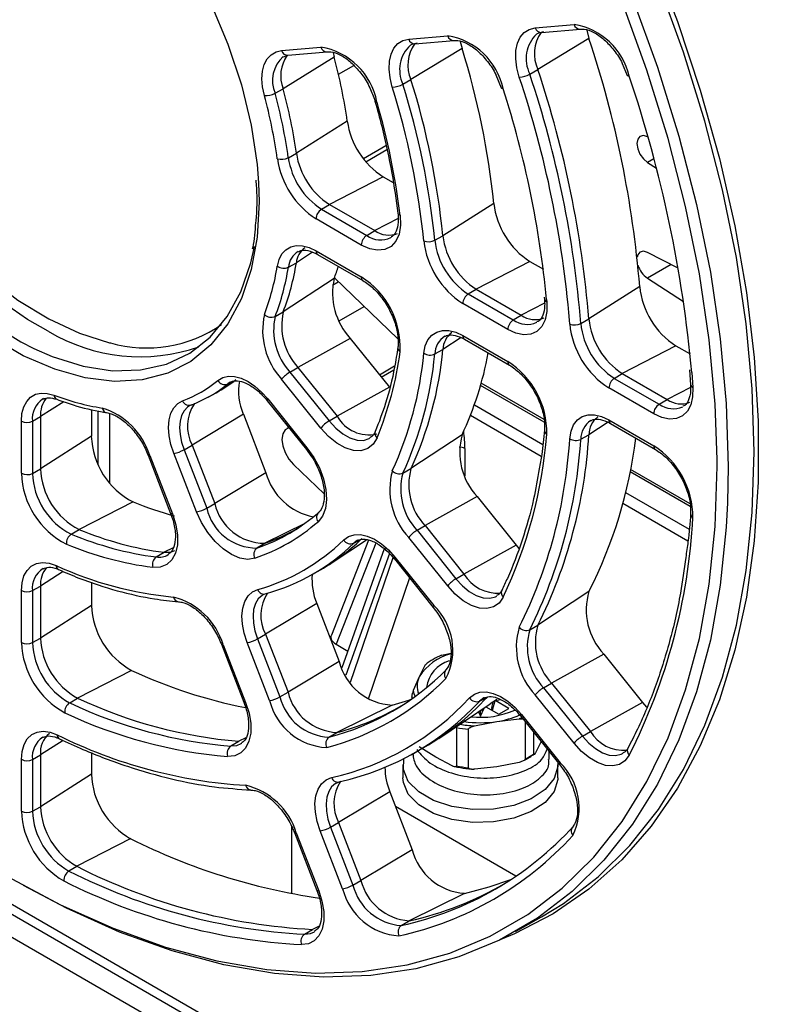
# Paper-space layout 'Sheet1' of a CAD drawing. Header units: millimetres. Extents: x -7 to 413, y -20 to 277.
# Tile 63 of 105: x 277 to 287, y 169 to 181. Entities that reach past the tile are written whole.
import ezdxf

# ---------------------------------------------------------------- set-up
doc = ezdxf.new("R2010")
doc.units = ezdxf.units.MM

psp = doc.layouts.new('Sheet1')

# ---------------------------------------------------------------- linework, layer by layer
at = {"color": 7, "linetype": 'Continuous', "lineweight": 25}
for p, q in [((283.397, 181.268), (283.889, 181.312)), ((281.797, 181.125), (282.29, 181.169)), ((283.477, 181.21), (283.968, 181.253)), ((284.049, 181.241), (284.077, 181.135)), ((281.876, 181.066), (282.369, 181.11)), ((282.449, 181.098), (282.472, 181.008)), ((284.077, 181.135), (283.431, 180.742)), ((280.189, 180.981), (280.685, 181.026)), ((280.213, 180.902), (280.268, 180.923)), ((280.268, 180.923), (280.765, 180.967)), ((280.84, 180.956), (280.854, 180.897)), ((282.472, 181.008), (281.825, 180.614)), ((280.854, 180.897), (280.209, 180.5)), ((284.498, 180.819), (284.562, 180.667)), ((282.899, 180.677), (282.967, 180.511)), ((283.329, 180.684), (283.431, 180.742)), ((281.724, 180.556), (281.825, 180.614)), ((280.107, 180.442), (280.209, 180.5)), ((281.019, 180.089), (280.376, 179.684)), ((284.823, 179.889), (284.817, 179.892)), ((280.274, 179.627), (280.376, 179.684)), ((281.508, 179.778), (281.224, 179.614)), ((284.817, 179.566), (284.93, 179.493)), ((281.473, 179.387), (280.794, 179.036)), ((281.473, 179.387), (281.601, 179.312)), ((280.694, 178.976), (280.794, 179.036)), ((280.694, 178.976), (281.266, 178.645)), ((280.794, 179.036), (281.367, 178.705)), ((282.873, 179.048), (282.229, 178.64)), ((281.197, 178.523), (280.624, 178.854)), ((281.266, 178.645), (281.367, 178.705)), ((281.571, 178.617), (281.578, 178.622)), ((282.127, 178.583), (282.229, 178.64)), ((280.624, 178.45), (281.197, 178.119)), ((285.205, 178.23), (284.817, 178.429)), ((280.645, 178.404), (281.218, 178.073)), ((283.329, 178.315), (282.651, 177.964)), ((283.329, 178.315), (283.5, 178.216)), ((280.274, 178.242), (280.376, 178.299)), ((280.854, 178.101), (280.209, 177.676)), ((280.856, 178.106), (281.659, 177.335)), ((284.817, 178.103), (285.273, 177.809)), ((282.55, 177.904), (282.651, 177.964)), ((282.651, 177.964), (283.22, 177.635)), ((284.719, 177.997), (284.076, 177.588)), ((282.55, 177.904), (283.12, 177.575)), ((283.512, 177.864), (283.515, 177.835)), ((283.515, 177.835), (283.515, 177.836)), ((280.918, 177.563), (281.232, 177.744)), ((283.05, 177.454), (282.481, 177.782)), ((280.107, 177.62), (280.209, 177.676)), ((283.12, 177.575), (283.22, 177.635)), ((283.974, 177.531), (284.076, 177.588)), ((281.056, 177.341), (280.395, 176.975)), ((281.056, 177.341), (281.552, 176.724)), ((282.481, 177.378), (283.05, 177.049)), ((282.502, 177.332), (283.071, 177.004)), ((282.127, 177.146), (282.229, 177.202)), ((285.177, 177.248), (284.499, 176.897)), ((285.177, 177.248), (285.356, 177.145)), ((280.294, 176.916), (280.395, 176.975)), ((280.395, 176.975), (280.891, 176.357)), ((281.619, 176.989), (281.428, 176.878)), ((285.347, 176.944), (285.363, 176.756)), ((280.685, 176.208), (280.189, 176.825)), ((280.294, 176.916), (280.79, 176.298)), ((284.398, 176.837), (284.499, 176.897)), ((284.398, 176.837), (284.966, 176.509)), ((284.499, 176.897), (285.066, 176.569)), ((279.482, 176.729), (279.585, 176.797)), ((279.537, 176.787), (279.507, 176.767)), ((281.552, 176.724), (280.891, 176.357)), ((283.51, 176.316), (282.714, 176.775)), ((284.897, 176.388), (284.329, 176.715)), ((277.176, 176.58), (277.165, 176.575)), ((279.259, 176.599), (279.36, 176.655)), ((280.014, 176.576), (280.51, 175.959)), ((284.966, 176.509), (285.066, 176.569)), ((277.782, 176.445), (277.782, 176.104)), ((279.052, 176.503), (279.027, 176.492)), ((280.006, 176.554), (280.503, 175.937)), ((266.033, 176.388), (286.102, 164.802)), ((277.037, 176.297), (277.139, 176.354)), ((277.139, 176.354), (277.139, 175.692)), ((279.705, 176.382), (279.057, 175.993)), ((279.705, 176.382), (279.991, 175.644)), ((280.79, 176.298), (280.891, 176.357)), ((284.329, 176.311), (284.897, 175.983)), ((276.897, 175.636), (276.897, 176.297)), ((277.037, 176.297), (277.037, 175.635)), ((280.279, 176.215), (280.256, 176.202)), ((284.35, 176.265), (284.917, 175.938)), ((277.782, 176.104), (277.139, 175.692)), ((282.472, 176.122), (281.825, 175.695)), ((283.974, 176.066), (284.076, 176.123)), ((278.955, 175.935), (279.057, 175.993)), ((279.057, 175.993), (279.343, 175.255)), ((280.503, 175.937), (280.56, 175.858)), ((266.763, 175.84), (328.196, 140.375)), ((278.499, 175.867), (278.785, 175.129)), ((278.521, 175.862), (278.808, 175.124)), ((279.111, 175.151), (278.824, 175.889)), ((278.955, 175.935), (279.242, 175.197)), ((277.037, 175.635), (277.139, 175.692)), ((280.339, 175.748), (280.726, 175.377)), ((281.724, 175.639), (281.825, 175.695)), ((266.565, 175.664), (327.998, 140.2)), ((279.991, 175.644), (279.343, 175.255)), ((285.356, 175.25), (284.603, 175.685)), ((282.664, 175.341), (282.003, 174.974)), ((282.664, 175.341), (283.157, 174.728)), ((278.31, 175.274), (277.626, 174.926)), ((279.242, 175.197), (279.343, 175.255)), ((281.902, 174.915), (282.003, 174.974)), ((282.003, 174.974), (282.496, 174.361)), ((277.526, 174.866), (277.626, 174.926)), ((282.29, 174.212), (281.797, 174.825)), ((281.902, 174.915), (282.395, 174.302)), ((279.876, 174.692), (279.975, 174.752)), ((281.29, 174.79), (280.818, 173.589)), ((280.829, 174.507), (281.264, 174.796)), ((281.101, 174.753), (281.203, 174.809)), ((281.15, 174.789), (281.101, 174.753)), ((283.157, 174.728), (282.496, 174.361)), ((283.157, 174.728), (283.192, 174.687)), ((278.603, 174.578), (278.703, 174.638)), ((281.487, 174.681), (280.952, 173.178)), ((281.622, 174.576), (282.115, 173.963)), ((281.615, 174.554), (282.107, 173.941)), ((280.542, 174.339), (280.644, 174.394)), ((282.395, 174.302), (282.496, 174.361)), ((277.037, 174.152), (277.139, 174.209)), ((277.139, 174.209), (277.139, 173.552)), ((277.782, 174.26), (277.782, 173.964)), ((276.897, 173.496), (276.897, 174.153)), ((277.037, 174.152), (277.037, 173.495)), ((279.998, 174.116), (279.955, 174.099)), ((284.077, 174.142), (283.431, 173.714)), ((277.782, 173.964), (277.139, 173.552)), ((280.633, 173.989), (279.985, 173.6)), ((280.633, 173.989), (280.918, 173.256)), ((282.107, 173.941), (282.165, 173.862)), ((283.329, 173.658), (283.431, 173.714)), ((279.884, 173.542), (279.985, 173.6)), ((279.985, 173.6), (280.27, 172.867)), ((277.037, 173.495), (277.139, 173.552)), ((279.427, 173.474), (279.712, 172.74)), ((279.45, 173.469), (279.734, 172.736)), ((280.037, 172.763), (279.753, 173.496)), ((279.884, 173.542), (280.168, 172.809)), ((280.878, 173.475), (281.027, 173.389)), ((282.333, 173.358), (282.213, 173.334)), ((284.264, 173.35), (283.603, 172.983)), ((284.264, 173.35), (284.756, 172.738)), ((280.918, 173.256), (280.27, 172.867)), ((282.007, 173.216), (281.931, 173.063)), ((278.29, 173.143), (277.608, 172.794)), ((281.931, 173.063), (281.855, 172.888)), ((283.502, 172.924), (283.603, 172.983)), ((283.603, 172.983), (284.095, 172.372)), ((280.168, 172.809), (280.27, 172.867)), ((283.889, 172.222), (283.397, 172.834)), ((283.502, 172.924), (283.994, 172.313)), ((277.508, 172.734), (277.608, 172.794)), ((281.587, 172.706), (280.887, 172.359)), ((281.835, 172.813), (281.835, 172.784)), ((282.176, 172.284), (282.829, 172.719)), ((282.694, 172.755), (282.796, 172.811)), ((282.848, 172.674), (282.866, 172.744)), ((282.887, 172.759), (282.851, 172.638)), ((283.064, 172.662), (282.892, 172.762)), ((282.896, 172.765), (282.957, 172.774)), ((284.756, 172.738), (284.095, 172.372)), ((284.756, 172.738), (284.807, 172.679)), ((282.679, 172.619), (282.704, 172.566)), ((282.704, 172.566), (282.75, 172.667)), ((282.704, 172.566), (282.704, 172.635)), ((282.774, 172.682), (282.937, 172.589)), ((282.937, 172.589), (283.064, 172.662)), ((283.222, 172.585), (283.714, 171.973)), ((282.627, 172.442), (282.911, 172.498)), ((282.911, 172.498), (283.195, 172.53)), ((283.215, 172.563), (283.707, 171.951)), ((283.269, 172.495), (283.269, 172.025)), ((280.788, 172.299), (280.887, 172.359)), ((282.401, 172.423), (282.401, 171.937)), ((282.552, 171.914), (282.552, 172.399)), ((283.38, 172.088), (283.38, 172.357)), ((283.994, 172.313), (284.095, 172.372)), ((277.377, 172.28), (277.379, 172.279)), ((279.546, 172.188), (279.646, 172.248)), ((279.678, 172.218), (279.687, 172.223)), ((283.476, 172.253), (283.4, 172.1)), ((277.782, 172.105), (277.782, 171.832)), ((281.826, 172.078), (281.928, 172.133)), ((282.138, 172.046), (281.93, 172.177)), ((283.574, 172.017), (283.574, 172.117)), ((276.897, 171.364), (276.897, 172.019)), ((277.037, 172.019), (277.139, 172.075)), ((277.037, 172.019), (277.037, 171.363)), ((277.139, 172.075), (277.139, 171.42)), ((282.346, 171.937), (282.138, 172.046)), ((283.195, 171.981), (282.911, 171.926)), ((277.782, 171.832), (277.139, 171.42)), ((281.724, 171.948), (281.724, 171.784)), ((282.911, 171.926), (282.627, 171.894)), ((283.684, 171.784), (283.684, 171.948)), ((283.707, 171.951), (283.764, 171.872)), ((280.932, 171.738), (280.875, 171.715)), ((279.799, 171.631), (279.801, 171.631)), ((281.557, 171.608), (280.909, 171.219)), ((281.557, 171.608), (281.841, 170.876)), ((277.037, 171.363), (277.139, 171.42)), ((283.154, 170.542), (281.629, 171.422)), ((280.808, 171.161), (280.909, 171.219)), ((280.909, 171.219), (281.193, 170.487)), ((280.351, 171.093), (280.635, 170.361)), ((280.374, 171.088), (280.658, 170.356)), ((280.961, 170.383), (280.677, 171.115)), ((280.808, 171.161), (281.091, 170.429)), ((278.28, 171.016), (277.598, 170.667)), ((281.841, 170.876), (281.193, 170.487)), ((277.498, 170.607), (277.598, 170.667)), ((281.091, 170.429), (281.193, 170.487)), ((282.501, 170.324), (281.802, 169.978)), ((281.703, 169.918), (281.802, 169.978)), ((283.149, 169.841), (283.478, 170.026)), ((280.479, 169.808), (280.578, 169.868))]:
    psp.add_line(p, q, dxfattribs=at)
at = {"color": 8, "linetype": 'Continuous', "lineweight": 25}
for p, q in [((280.908, 180.682), (281.101, 180.793)), ((281.253, 179.577), (281.518, 179.73)), ((284.898, 179.613), (284.817, 179.566)), ((279.896, 179.311), (279.903, 179.068)), ((281.664, 178.858), (281.367, 178.705)), ((280.578, 178.431), (280.376, 178.299)), ((285.116, 178.276), (284.817, 178.103)), ((280.832, 178.015), (280.906, 178.058)), ((283.541, 177.836), (283.544, 177.803)), ((283.516, 177.788), (283.22, 177.635)), ((283.834, 177.524), (283.83, 177.573)), ((282.461, 177.352), (282.229, 177.202)), ((281.448, 176.853), (281.61, 176.946)), ((285.377, 176.911), (285.392, 176.722)), ((279.507, 176.767), (279.544, 176.787)), ((283.511, 176.281), (282.706, 176.746)), ((285.363, 176.722), (285.066, 176.569)), ((277.432, 176.542), (277.139, 176.354)), ((282.627, 176.5), (283.494, 176)), ((277.869, 175.744), (277.869, 176.424)), ((278.01, 176.394), (278.01, 175.514)), ((283.474, 175.848), (282.577, 176.366)), ((284.32, 176.281), (284.076, 176.123)), ((282.507, 175.951), (282.507, 175.603)), ((285.699, 175.722), (285.699, 175.809)), ((285.358, 175.215), (284.597, 175.654)), ((284.54, 175.395), (285.345, 174.931)), ((285.33, 174.777), (284.504, 175.254)), ((280.481, 175.002), (279.975, 174.752)), ((278.816, 174.694), (278.703, 174.638)), ((281.38, 174.753), (280.878, 173.475)), ((281.552, 174.621), (281.003, 173.082)), ((281.061, 172.997), (281.599, 174.572)), ((277.426, 174.394), (277.139, 174.209)), ((281.807, 174.315), (281.282, 172.781)), ((282.748, 172.662), (282.748, 172.665)), ((277.424, 172.258), (277.139, 172.075)), ((279.736, 172.293), (279.646, 172.248)), ((280.318, 170.322), (280.318, 171.166)), ((280.657, 169.907), (280.578, 169.868))]:
    psp.add_line(p, q, dxfattribs=at)
at = {"color": 8, "linetype": 'Continuous', "lineweight": 25, "flags": 128}
for points in [[(277.5, 190.952), (278.14, 190.498), (278.805, 189.969), (279.459, 189.39), (280.097, 188.763), (280.717, 188.092), (281.316, 187.382), (281.889, 186.636), (282.433, 185.857), (282.946, 185.052), (283.424, 184.223), (283.866, 183.376), (284.267, 182.515), (284.627, 181.646), (284.944, 180.773), (285.214, 179.9), (285.438, 179.034), (285.613, 178.178), (285.739, 177.338), (285.814, 176.517), (285.84, 175.722), (285.831, 175.261)], [(273.699, 183.121), (273.687, 182.967), (273.687, 182.507), (273.738, 182.021), (273.84, 181.518), (273.989, 181.005), (274.185, 180.491), (274.423, 179.984), (274.7, 179.493), (275.012, 179.027), (275.353, 178.591), (275.717, 178.194), (276.1, 177.843), (276.493, 177.542), (276.891, 177.297), (277.054, 177.215)], [(277.237, 177.432), (276.976, 177.579), (276.58, 177.852), (276.191, 178.179), (275.818, 178.554), (275.465, 178.97), (275.138, 179.422), (274.843, 179.901), (274.585, 180.4), (274.368, 180.911), (274.195, 181.426), (274.069, 181.934), (273.993, 182.43), (273.968, 182.904)], [(281.37, 180.342), (281.371, 180.34), (281.376, 180.335), (281.384, 180.331), (281.396, 180.329)], [(279.903, 179.068), (279.878, 178.622), (279.803, 178.212), (279.68, 177.845), (279.51, 177.526), (279.295, 177.26), (279.041, 177.051), (278.75, 176.903), (278.426, 176.819), (278.076, 176.799), (277.705, 176.843), (277.318, 176.952), (276.921, 177.123), (276.522, 177.354), (276.163, 177.611)], [(280.014, 176.576), (280.008, 176.567), (280.006, 176.56), (280.006, 176.555), (280.006, 176.554)], [(279.027, 176.492), (278.999, 176.473), (278.956, 176.428), (278.924, 176.368), (278.905, 176.296), (278.898, 176.215), (278.904, 176.125), (278.924, 176.031), (278.955, 175.935)], [(280.79, 176.298), (280.873, 176.207), (280.963, 176.135), (281.054, 176.083), (281.143, 176.056), (281.226, 176.053), (281.298, 176.076), (281.307, 176.082)], [(280.51, 175.959), (280.504, 175.95), (280.502, 175.943), (280.502, 175.938), (280.503, 175.937)], [(278.521, 175.862), (278.511, 175.862), (278.503, 175.863), (278.499, 175.866), (278.499, 175.867)], [(275.762, 171.152), (276.051, 170.955), (276.722, 170.538), (277.393, 170.18), (278.06, 169.882), (278.719, 169.645), (279.368, 169.471), (280.001, 169.362), (280.617, 169.316), (281.21, 169.336), (281.779, 169.42), (282.319, 169.569), (282.828, 169.781), (283.302, 170.055), (283.74, 170.39), (284.139, 170.783), (284.496, 171.233), (284.81, 171.738), (285.078, 172.293), (285.3, 172.897), (285.474, 173.546), (285.599, 174.235), (285.674, 174.962), (285.699, 175.722)], [(278.808, 175.124), (278.797, 175.124), (278.79, 175.125), (278.786, 175.128), (278.785, 175.129)], [(281.615, 174.554), (281.614, 174.555), (281.614, 174.56), (281.616, 174.567), (281.622, 174.576)], [(282.395, 174.302), (282.476, 174.213), (282.563, 174.141), (282.652, 174.09), (282.739, 174.061), (282.821, 174.056), (282.893, 174.075), (282.911, 174.084)], [(279.955, 174.099), (279.941, 174.09), (279.893, 174.047), (279.858, 173.988), (279.835, 173.915), (279.827, 173.832), (279.832, 173.739), (279.851, 173.642), (279.884, 173.542)], [(282.107, 173.941), (282.107, 173.942), (282.107, 173.946), (282.109, 173.954), (282.115, 173.963)], [(279.427, 173.474), (279.428, 173.473), (279.432, 173.47), (279.439, 173.469), (279.45, 173.469)], [(279.712, 172.74), (279.712, 172.74), (279.716, 172.737), (279.724, 172.736), (279.734, 172.736)], [(283.215, 172.563), (283.214, 172.564), (283.214, 172.569), (283.217, 172.576), (283.222, 172.585)], [(283.229, 172.545), (283.224, 172.543), (283.195, 172.53)], [(279.546, 172.188), (279.624, 172.195), (279.678, 172.218)], [(283.994, 172.313), (284.074, 172.225), (284.16, 172.154), (284.248, 172.102), (284.334, 172.073), (284.414, 172.066), (284.486, 172.083), (284.509, 172.095)], [(283.707, 171.951), (283.706, 171.952), (283.706, 171.957), (283.708, 171.964), (283.714, 171.973)], [(280.875, 171.715), (280.872, 171.713), (280.822, 171.671), (280.785, 171.613), (280.761, 171.54), (280.751, 171.455), (280.755, 171.362), (280.775, 171.262), (280.808, 171.161)], [(280.374, 171.088), (280.363, 171.088), (280.356, 171.089), (280.352, 171.092), (280.351, 171.093)], [(280.658, 170.356), (280.647, 170.356), (280.64, 170.357), (280.635, 170.36), (280.635, 170.361)], [(280.479, 169.808), (280.554, 169.817), (280.603, 169.839)]]:
    psp.add_lwpolyline(points, dxfattribs=at)
at = {"color": 7, "linetype": 'Continuous', "lineweight": 25, "flags": 128}
for points in [[(285.699, 175.809), (285.674, 176.512), (285.599, 177.325), (285.474, 178.159), (285.3, 179.008), (285.078, 179.868), (284.81, 180.733), (284.496, 181.6), (284.139, 182.463), (283.74, 183.316), (283.302, 184.157), (282.828, 184.979), (282.319, 185.778), (281.779, 186.551), (281.21, 187.291), (280.617, 187.996), (280.001, 188.661), (279.368, 189.283), (278.719, 189.858), (278.06, 190.383), (277.393, 190.855), (277.364, 190.874)], [(275.661, 184.981), (275.739, 184.966), (276.126, 184.858), (276.522, 184.687), (276.921, 184.456), (277.318, 184.169), (277.705, 183.831), (278.076, 183.447), (278.426, 183.023), (278.75, 182.565), (279.041, 182.081), (279.295, 181.578), (279.51, 181.065), (279.68, 180.55), (279.803, 180.04), (279.878, 179.543), (279.896, 179.311)], [(274.203, 183.717), (274.164, 183.541), (274.115, 183.124), (274.115, 182.675), (274.164, 182.2), (274.263, 181.709), (274.409, 181.208), (274.6, 180.706), (274.833, 180.211), (275.104, 179.732), (275.408, 179.276), (275.741, 178.851), (276.097, 178.464), (276.47, 178.12), (276.854, 177.827), (277.243, 177.588), (277.631, 177.407), (278.01, 177.288), (278.024, 177.285)], [(284.865, 182.213), (285.197, 181.348), (285.485, 180.482), (285.727, 179.619), (285.923, 178.765), (286.07, 177.924), (286.169, 177.101), (286.219, 176.299), (286.219, 175.525), (286.169, 174.781), (286.07, 174.071), (285.923, 173.401), (285.727, 172.772), (285.485, 172.19), (285.197, 171.656), (284.865, 171.174), (284.491, 170.747), (284.077, 170.377), (283.625, 170.065), (283.137, 169.814), (282.964, 169.742)], [(283.478, 170.026), (283.753, 170.195), (284.194, 170.532), (284.596, 170.929), (284.956, 171.383), (285.272, 171.891), (285.543, 172.451), (285.767, 173.06), (285.942, 173.714), (286.068, 174.409), (286.143, 175.142), (286.169, 175.909), (286.143, 176.704), (286.068, 177.525), (285.942, 178.365), (285.767, 179.221), (285.543, 180.088), (285.272, 180.961), (284.956, 181.834)], [(283.195, 180.646), (283.164, 180.764), (283.15, 180.877), (283.152, 180.982), (283.172, 181.074), (283.208, 181.152), (283.258, 181.211), (283.322, 181.25), (283.397, 181.268)], [(283.502, 181.217), (283.438, 181.202), (283.415, 181.191)], [(281.589, 180.521), (281.561, 180.636), (281.549, 180.746), (281.553, 180.848), (281.574, 180.938), (281.61, 181.012), (281.66, 181.07), (281.723, 181.108), (281.797, 181.125)], [(281.902, 181.074), (281.838, 181.059), (281.818, 181.05)], [(279.971, 180.412), (279.948, 180.522), (279.94, 180.626), (279.948, 180.722), (279.97, 180.806), (280.007, 180.876), (280.056, 180.929), (280.118, 180.965), (280.189, 180.981)], [(284.586, 180.658), (284.575, 180.659), (284.567, 180.662), (284.563, 180.666), (284.562, 180.668)], [(282.992, 180.5), (282.981, 180.501), (282.973, 180.504), (282.968, 180.509), (282.967, 180.511)], [(284.817, 179.892), (284.765, 179.907), (284.722, 179.896), (284.694, 179.86), (284.684, 179.806), (284.694, 179.74), (284.722, 179.671), (284.765, 179.611), (284.817, 179.566)], [(281.688, 178.899), (281.693, 178.773), (281.674, 178.662), (281.634, 178.572), (281.573, 178.505), (281.496, 178.466), (281.404, 178.456), (281.303, 178.475), (281.197, 178.523)], [(277.054, 177.215), (277.288, 177.113), (277.677, 176.991), (278.051, 176.934), (278.404, 176.943), (278.731, 177.017), (279.026, 177.156), (279.285, 177.358), (279.502, 177.618), (279.675, 177.933), (279.801, 178.297), (279.846, 178.503)], [(280.135, 178.256), (280.157, 178.34), (280.193, 178.41), (280.243, 178.464), (280.304, 178.5), (280.375, 178.516), (280.454, 178.513), (280.538, 178.491), (280.624, 178.45)], [(284.817, 178.429), (284.765, 178.444), (284.722, 178.433), (284.694, 178.397), (284.686, 178.369)], [(283.544, 177.803), (283.544, 177.683), (283.523, 177.578), (283.48, 177.492), (283.419, 177.43), (283.342, 177.395), (283.252, 177.387), (283.153, 177.407), (283.05, 177.454)], [(281.988, 177.156), (282.006, 177.247), (282.04, 177.323), (282.089, 177.383), (282.151, 177.423), (282.223, 177.443), (282.304, 177.442), (282.391, 177.42), (282.481, 177.378)], [(279.384, 176.81), (279.445, 176.846), (279.516, 176.863), (279.594, 176.86), (279.678, 176.838), (279.765, 176.797), (279.851, 176.738), (279.935, 176.664), (280.014, 176.576)], [(285.392, 176.722), (285.389, 176.605), (285.366, 176.504), (285.323, 176.421), (285.262, 176.362), (285.185, 176.328), (285.096, 176.321), (284.998, 176.341), (284.897, 176.388)], [(276.897, 176.297), (276.904, 176.393), (276.927, 176.477), (276.964, 176.546), (277.014, 176.6), (277.075, 176.635), (277.146, 176.651), (277.225, 176.647), (277.309, 176.625)], [(278.824, 175.889), (278.788, 176.001), (278.765, 176.111), (278.758, 176.215), (278.766, 176.311), (278.788, 176.395), (278.825, 176.464), (278.875, 176.517), (278.937, 176.552)], [(283.834, 176.074), (283.851, 176.169), (283.883, 176.249), (283.932, 176.311), (283.993, 176.354), (284.067, 176.376), (284.149, 176.376), (284.237, 176.354), (284.329, 176.311)], [(280.282, 176.212), (280.28, 176.212), (280.234, 176.184), (280.204, 176.134), (280.193, 176.064), (280.204, 175.983), (280.234, 175.898), (280.28, 175.816), (280.339, 175.748)], [(281.396, 176.085), (281.346, 176.004), (281.278, 175.949), (281.193, 175.922), (281.097, 175.925), (280.993, 175.957), (280.887, 176.017), (280.782, 176.102), (280.685, 176.208)], [(280.51, 175.959), (280.596, 175.837), (280.667, 175.704), (280.719, 175.566), (280.75, 175.431), (280.758, 175.303), (280.744, 175.189), (280.707, 175.095), (280.65, 175.024)], [(285.831, 175.261), (285.814, 174.956), (285.739, 174.223), (285.613, 173.528), (285.438, 172.874), (285.214, 172.266), (284.944, 171.706), (284.627, 171.198), (284.267, 170.744), (283.866, 170.347), (283.424, 170.01), (282.946, 169.734), (282.433, 169.52), (281.889, 169.37), (281.316, 169.285), (280.717, 169.266), (280.097, 169.311), (279.459, 169.422), (278.805, 169.597), (278.14, 169.835), (277.468, 170.136), (276.922, 170.423)], [(278.808, 175.124), (278.851, 174.986), (278.872, 174.854), (278.871, 174.731), (278.846, 174.625), (278.801, 174.541), (278.735, 174.481), (278.654, 174.449), (278.559, 174.447)], [(279.851, 174.562), (279.761, 174.548), (279.66, 174.564), (279.555, 174.608), (279.449, 174.679), (279.347, 174.774), (279.254, 174.888), (279.174, 175.015), (279.111, 175.151)], [(280.975, 174.795), (281.035, 174.838), (281.106, 174.86), (281.187, 174.862), (281.273, 174.842), (281.363, 174.802), (281.453, 174.743), (281.54, 174.667), (281.622, 174.576)], [(278.703, 174.638), (278.783, 174.64), (278.836, 174.658)], [(276.897, 174.153), (276.905, 174.252), (276.929, 174.338), (276.969, 174.409), (277.022, 174.462), (277.088, 174.495), (277.164, 174.508), (277.248, 174.499), (277.336, 174.469)], [(282.992, 174.07), (282.94, 173.996), (282.871, 173.947), (282.787, 173.925), (282.692, 173.931), (282.59, 173.964), (282.486, 174.024), (282.385, 174.108), (282.29, 174.212)], [(279.753, 173.496), (279.715, 173.613), (279.693, 173.727), (279.686, 173.834), (279.697, 173.932), (279.723, 174.016), (279.764, 174.085), (279.819, 174.136), (279.887, 174.166)], [(282.567, 172.796), (282.627, 172.842), (282.698, 172.868), (282.779, 172.872), (282.866, 172.853), (282.958, 172.814), (283.049, 172.755), (283.139, 172.677), (283.222, 172.585)], [(279.734, 172.736), (279.777, 172.602), (279.798, 172.472), (279.798, 172.352), (279.776, 172.247), (279.734, 172.162), (279.673, 172.1), (279.596, 172.065), (279.506, 172.057)], [(281.587, 172.706), (281.799, 172.769), (281.828, 172.779)], [(282.75, 172.798), (282.746, 172.795), (282.694, 172.755)], [(282.911, 172.775), (282.861, 172.74), (282.829, 172.719)], [(276.897, 172.019), (276.905, 172.12), (276.93, 172.208), (276.972, 172.279), (277.027, 172.331), (277.095, 172.363), (277.173, 172.374), (277.259, 172.362), (277.35, 172.329)], [(284.586, 172.071), (284.533, 172.001), (284.463, 171.955), (284.379, 171.935), (284.285, 171.943), (284.185, 171.977), (284.082, 172.037), (283.982, 172.12), (283.889, 172.222)], [(283.682, 171.982), (283.683, 171.928), (283.638, 171.776), (283.523, 171.637), (283.348, 171.521), (283.125, 171.437), (282.87, 171.39), (282.603, 171.385), (282.344, 171.421), (282.112, 171.497), (281.923, 171.606), (281.792, 171.74), (281.729, 171.89), (281.734, 172.029)], [(280.677, 171.115), (280.638, 171.234), (280.616, 171.35), (280.611, 171.459), (280.622, 171.557), (280.65, 171.642), (280.694, 171.71), (280.752, 171.759), (280.822, 171.788)], [(283.684, 171.784), (283.683, 171.765), (283.638, 171.613), (283.523, 171.474), (283.348, 171.358), (283.125, 171.273), (282.87, 171.227), (282.603, 171.221), (282.344, 171.258), (282.112, 171.333), (281.923, 171.442), (281.792, 171.577), (281.729, 171.726), (281.724, 171.784)], [(282.501, 170.324), (282.816, 170.406), (283.09, 170.499)], [(280.658, 170.356), (280.699, 170.224), (280.721, 170.096), (280.722, 169.977), (280.701, 169.873), (280.661, 169.788), (280.602, 169.725), (280.527, 169.687), (280.44, 169.677)]]:
    psp.add_lwpolyline(points, dxfattribs=at)
at = {"color": 7, "linetype": 'Continuous', "lineweight": 25}
for centre, radius, start, end in [((283.752, 180.467), 0.856, 12.8805, 80.782), ((282.149, 180.319), 0.862, 12.1324, 80.6156), ((283.858, 180.941), 0.471, 144.7983, 205.0417), ((282.247, 180.801), 0.461, 144.364, 203.9242), ((271.46, 176.918), 13.303, 4.65, 18.4794), ((280.622, 180.663), 0.445, 144.2644, 201.5851), ((280.538, 180.166), 0.873, 10.7733, 80.328), ((273.012, 178.051), 9.911, 5.7705, 17.3588), ((274.569, 179.19), 6.513, 7.9367, 15.1928), ((283.185, 180.939), 0.293, 271.9803, 299.4193), ((270.652, 176.447), 13.366, 4.65, 18.4793), ((270.751, 176.504), 13.369, 4.65, 18.4793), ((281.59, 180.794), 0.273, 269.8695, 299.3176), ((272.204, 177.58), 9.974, 5.7707, 17.3586), ((272.303, 177.637), 9.977, 5.7707, 17.3587), ((270.616, 176.444), 13.263, 4.8853, 18.4717), ((269.216, 175.456), 16.227, 5.1443, 18.6983), ((279.989, 180.655), 0.243, 265.8614, 299.0886), ((273.761, 178.719), 6.575, 7.9364, 15.1929), ((273.86, 178.775), 6.579, 7.9368, 15.1927), ((272.195, 177.585), 9.842, 5.7705, 17.3588), ((270.851, 176.609), 12.749, 5.5213, 17.7677), ((273.753, 178.723), 6.443, 7.9362, 15.193), ((272.422, 177.747), 9.338, 7.0815, 16.0479), ((282.025, 180.24), 1.017, 188.5519, 237.0965), ((281.303, 179.823), 0.938, 188.552, 237.0964), ((280.187, 179.789), 0.183, 253.232, 298.0424), ((281.221, 179.776), 1.098, 188.5522, 237.0963), ((281.205, 179.767), 0.942, 188.5524, 237.0961), ((280.778, 178.847), 0.154, 123.2303, 177.3468), ((283.879, 179.166), 1.013, 186.6895, 237.1547), ((281.544, 178.95), 0.302, 234.1589, 291.7138), ((281.351, 178.516), 0.154, 123.2303, 177.3468), ((282.047, 178.736), 0.172, 249.7352, 297.6585), ((283.074, 178.702), 1.094, 186.6895, 237.1546), ((283.059, 178.692), 0.939, 186.6892, 237.1548), ((283.158, 178.749), 0.935, 186.6892, 237.1548), ((280.638, 178.274), 0.264, 126.0889, 174.6112), ((277.171, 178.723), 3, 338.9575, 351.0449), ((277.25, 178.719), 3.062, 338.9577, 351.0446), ((280.216, 178.364), 0.135, 233.1614, 295.3772), ((277.35, 178.776), 3.063, 338.958, 351.044), ((278.33, 179.087), 2.71, 338.661, 342.0513), ((285, 178.363), 0.318, 197.2211, 234.9261), ((281.685, 177.915), 0.851, 167.3485, 222.3619), ((280.641, 177.23), 1.049, 357.0963, 57.9689), ((285.725, 178.097), 1.011, 185.7171, 237.1978), ((282.635, 177.775), 0.154, 123.2303, 177.3468), ((280.868, 177.445), 0.919, 167.3487, 222.3616), ((280.058, 177.73), 0.121, 223.9926, 293.9888), ((280.876, 177.447), 0.788, 167.3488, 222.3615), ((280.975, 177.504), 0.785, 167.3486, 222.3616), ((283.204, 177.446), 0.154, 123.2303, 177.3468), ((283.397, 177.882), 0.303, 234.3018, 291.5708), ((285.004, 177.681), 0.932, 185.7172, 237.1977), ((278.4, 179.369), 2.259, 239.019, 289.1591), ((283.897, 177.679), 0.167, 247.9784, 297.4512), ((284.92, 177.633), 1.092, 185.7171, 237.1978), ((284.905, 177.624), 0.936, 185.7172, 237.1977), ((282.506, 177.194), 0.276, 126.8568, 178.2578), ((277.592, 177.637), 4.658, 335.358, 354.6442), ((277.374, 177.747), 4.352, 337.5356, 352.4666), ((277.413, 177.584), 4.595, 335.3578, 354.6445), ((277.491, 177.58), 4.656, 335.3581, 354.6442), ((282.066, 177.272), 0.141, 236.0815, 295.8195), ((278.555, 177.95), 4.322, 334.9829, 349.4377), ((282.485, 176.154), 1.059, 358.7312, 57.7682), ((278.35, 178.084), 1.641, 290.9611, 309.0497), ((278.553, 178.124), 1.676, 298.7838, 309.0486), ((279.47, 176.857), 0.0983, 208.7873, 292.5087), ((280.486, 176.586), 0.381, 120.3189, 141.2329), ((284.483, 176.708), 0.154, 123.2303, 177.3468), ((278.453, 178.067), 1.674, 290.961, 309.0495), ((280.364, 176.671), 0.72, 169.4474, 203.637), ((277.477, 176.375), 0.339, 141.7732, 183.6732), ((278.386, 179.424), 2.999, 248.9597, 261.0487), ((285.243, 176.817), 0.304, 234.3812, 291.4915), ((277.645, 175.584), 0.919, 17.6365, 72.6548), ((279.018, 176.584), 0.0869, 201.1777, 292.767), ((279.51, 176.23), 0.512, 145.8856, 207.6427), ((285.05, 176.381), 0.154, 123.2303, 177.3468), ((281.293, 176.584), 0.461, 209.4372, 282.3905), ((284.359, 176.123), 0.283, 127.2883, 180.0541), ((276.967, 176.434), 0.154, 242.6581, 296.7651), ((280.982, 175.969), 0.381, 120.3205, 141.2291), ((278.752, 176.139), 0.971, 182.0306, 242.9043), ((283.268, 175.904), 0.826, 164.6758, 222.9746), ((277.617, 176.614), 5.947, 334.6714, 355.3309), ((277.656, 176.451), 6.19, 333.4994, 356.5028), ((277.734, 176.447), 6.251, 333.4995, 356.5028), ((277.835, 176.504), 6.253, 333.4994, 356.5028), ((283.911, 176.195), 0.144, 237.6261, 296.0499), ((278.845, 176.8), 5.869, 333.0654, 352.9573), ((284.327, 175.084), 1.064, 359.6165, 57.6702), ((278.766, 176.266), 0.382, 278.7776, 299.675), ((278.034, 175.724), 0.896, 182.0304, 242.9044), ((282.56, 175.494), 0.762, 164.6757, 222.9747), ((277.945, 175.673), 1.049, 182.0304, 242.9044), ((276.967, 175.773), 0.154, 242.6581, 296.7651), ((277.936, 175.667), 0.9, 182.0304, 242.9043), ((280.74, 175.847), 0.776, 195.1871, 258.9654), ((282.45, 175.433), 0.892, 164.6758, 222.9746), ((281.677, 175.746), 0.117, 221.4284, 293.6313), ((282.461, 175.437), 0.765, 164.6754, 222.9749), ((280.106, 179.697), 4.773, 247.8983, 254.5458), ((279.053, 175.528), 0.382, 278.7763, 299.6749), ((279.876, 175.342), 0.651, 192.9497, 270.0004), ((279.975, 175.4), 0.648, 192.9494, 270.0006), ((279.116, 176.917), 2.352, 288.8462, 311.1647), ((280.716, 175.079), 0.0856, 127.1295, 219.7125), ((277.861, 175.484), 7.542, 333.0956, 356.9067), ((279.08, 176.82), 2.385, 288.8461, 311.1645), ((277.604, 174.753), 0.137, 124.4451, 185.6986), ((279.165, 178.83), 4.289, 247.5374, 262.4711), ((279.264, 178.888), 4.288, 247.5373, 262.4712), ((279.212, 176.985), 2.36, 288.8619, 299.7752), ((282.094, 174.586), 0.381, 120.3191, 141.2304), ((279.129, 178.76), 4.35, 247.5373, 262.4712), ((279.937, 174.612), 0.0997, 127.4566, 210.305), ((279.205, 176.603), 2.53, 285.6242, 314.3865), ((279.308, 176.586), 2.564, 285.6241, 314.3867), ((279.404, 176.648), 2.572, 298.8202, 314.3757), ((281.062, 174.847), 0.102, 211.0975, 292.6005), ((278.673, 174.482), 0.119, 126.1507, 197.0319), ((277.472, 174.232), 0.334, 140.3143, 183.9443), ((279.251, 178.645), 4.594, 245.3594, 264.6491), ((281.345, 174.289), 0.772, 174.9882, 202.8648), ((282.92, 174.616), 0.495, 211.0039, 274.3434), ((282.587, 173.973), 0.381, 120.3172, 141.2342), ((276.967, 174.29), 0.154, 242.6581, 296.7651), ((278.597, 173.208), 0.892, 17.0235, 75.3279), ((279.966, 174.193), 0.0835, 198.9333, 293.0406), ((280.438, 173.839), 0.512, 146.663, 207.7897), ((284.856, 173.908), 0.813, 163.2565, 223.3178), ((278.762, 174.003), 0.98, 182.2315, 241.2692), ((281.575, 173.399), 0.78, 332.6026, 46.2485), ((284.149, 173.498), 0.75, 163.2563, 223.318), ((284.036, 173.436), 0.878, 163.2563, 223.3179), ((283.283, 173.763), 0.115, 220.1309, 293.4613), ((284.05, 173.441), 0.753, 163.256, 223.3181), ((277.955, 173.537), 1.059, 182.2313, 241.2693), ((276.967, 173.633), 0.154, 242.6581, 296.7651), ((277.944, 173.531), 0.908, 182.2313, 241.2692), ((278.043, 173.587), 0.905, 182.2315, 241.2692), ((279.695, 173.873), 0.382, 278.7735, 299.6776), ((282.491, 172.71), 0.662, 103.8151, 147.7679), ((282.506, 172.589), 0.801, 111.4782, 128.5164), ((281.62, 173.427), 0.722, 193.7482, 267.4034), ((282.418, 172.882), 0.397, 105.6864, 173.4214), ((280.978, 178.936), 6.386, 245.1125, 258.7588), ((279.969, 175.44), 3.246, 284.6132, 315.3976), ((282.33, 173.095), 0.0829, 126.8892, 221.4969), ((279.932, 175.343), 3.28, 284.6131, 315.3976), ((282.179, 172.944), 0.276, 154.3657, 200.5985), ((280.917, 173.025), 0.666, 193.7479, 267.4037), ((283.695, 172.595), 0.381, 120.3194, 141.2302), ((277.587, 172.617), 0.142, 124.0941, 183.3529), ((280.025, 178.052), 5.884, 244.6725, 265.336), ((280.124, 178.111), 5.882, 244.6724, 265.336), ((279.979, 173.14), 0.382, 278.7753, 299.6768), ((280.795, 172.948), 0.78, 193.7482, 267.4034), ((280.818, 172.968), 0.669, 193.748, 267.4037), ((280.058, 175.126), 3.425, 282.8937, 317.1171), ((280.16, 175.109), 3.459, 282.8938, 317.1169), ((282.149, 172.908), 0.329, 196.8415, 201.1889), ((280.251, 175.177), 3.475, 298.8515, 317.0966), ((282.655, 172.851), 0.103, 212.3019, 292.6715), ((279.989, 177.982), 5.945, 244.6725, 265.336), ((280.064, 175.512), 3.259, 284.6298, 300.137), ((282.706, 173.614), 1.064, 263.502, 294.0229), ((282.756, 173.572), 1.086, 278.2022, 294.2884), ((282.704, 173.849), 1.367, 261.2944, 278.709), ((277.441, 172.106), 0.304, 128.4302, 185.6985), ((280.111, 177.867), 6.188, 243.5003, 266.5081), ((282.694, 173.817), 1.425, 258.1253, 264.2894), ((284.52, 172.629), 0.497, 211.1461, 274.1619), ((280.85, 172.218), 0.102, 127.3693, 208.4598), ((284.186, 171.983), 0.381, 120.3191, 141.2323), ((279.615, 172.095), 0.116, 126.4277, 199.0551), ((282.928, 172.689), 0.756, 296.7319, 307.0917), ((282.911, 172.774), 0.831, 295.579, 304.4156), ((276.967, 172.156), 0.154, 242.6581, 296.7651), ((283.162, 171.405), 0.792, 333.9935, 45.8334), ((278.766, 171.872), 0.985, 182.3296, 240.3837), ((282.332, 171.923), 0.836, 180.26, 202.1213), ((282.695, 173.263), 1.371, 255.262, 267.1527), ((282.694, 173.331), 1.425, 258.1253, 264.2894), ((280.9, 171.813), 0.0817, 197.7751, 293.2217), ((281.36, 171.458), 0.51, 146.6367, 207.9255), ((279.533, 170.836), 0.878, 16.6799, 76.7478), ((277.96, 171.407), 1.064, 182.3295, 240.3837), ((276.967, 171.501), 0.154, 242.6581, 296.7651), ((277.949, 171.4), 0.913, 182.3296, 240.3837), ((278.047, 171.457), 0.909, 182.3296, 240.3837), ((280.619, 171.492), 0.382, 278.7763, 299.6749), ((280.82, 173.966), 4.144, 282.3033, 317.7074), ((283.934, 171.113), 0.0814, 126.7279, 222.478), ((281.796, 178.025), 7.842, 243.3617, 261.7166), ((280.783, 173.869), 4.178, 282.3033, 317.7074), ((282.552, 171.056), 0.733, 194.1635, 266.0121), ((277.578, 170.487), 0.144, 123.8956, 182.0389), ((280.882, 177.276), 7.479, 243.0965, 266.912), ((280.981, 177.334), 7.477, 243.0965, 266.912), ((280.846, 177.206), 7.54, 243.0965, 266.912), ((281.849, 170.653), 0.677, 194.1633, 266.0123), ((280.902, 170.761), 0.382, 278.7778, 299.6733), ((281.729, 170.577), 0.792, 194.1635, 266.012), ((281.75, 170.595), 0.679, 194.1634, 266.0121), ((280.912, 174.047), 4.166, 282.3301, 300.3276), ((281.766, 169.835), 0.104, 127.3067, 207.4359), ((280.547, 169.716), 0.114, 126.5668, 200.1535)]:
    psp.add_arc(centre, radius, start, end, dxfattribs=at)
at = {"color": 8, "linetype": 'Continuous', "lineweight": 25}
for centre, radius, start, end in [((283.968, 181.336), 0.0829, 196.9315, 270.1905), ((282.369, 181.193), 0.0829, 196.9315, 270.1903), ((283.717, 180.879), 0.435, 134.119, 206.6173), ((283.477, 181.292), 0.0829, 196.9329, 270.1896), ((282.105, 180.739), 0.423, 132.6172, 205.6173), ((281.876, 181.149), 0.0829, 196.9328, 270.1894), ((280.266, 181.003), 0.0802, 195.4443, 271.6778), ((280.762, 181.047), 0.0802, 195.4454, 271.6768), ((280.478, 180.603), 0.405, 131.3383, 203.3661), ((281.698, 178.937), 0.0395, 193.4287, 255.5718), ((281.442, 178.884), 0.297, 233.7685, 295.872), ((280.532, 178.219), 0.259, 120.8406, 174.9439), ((280.672, 178.444), 0.048, 172.814, 235.8749), ((281.245, 178.113), 0.0481, 172.8502, 235.8182), ((283.557, 177.843), 0.0427, 191.4186, 252.4041), ((283.296, 177.819), 0.3, 234.0569, 294.1959), ((278.481, 178.879), 1.658, 253.9802, 304.8831), ((282.399, 177.139), 0.272, 122.1641, 178.594), ((282.53, 177.373), 0.0494, 173.7635, 234.9254), ((281.72, 177.228), 0.0607, 177.8787, 237.9315), ((283.099, 177.044), 0.0494, 173.7804, 234.6788), ((285.406, 176.764), 0.0443, 190.0473, 250.7809), ((277.336, 176.327), 0.301, 124.5958, 185.7662), ((277.37, 176.627), 0.0607, 182.3338, 245.2741), ((277.991, 176.474), 0.073, 190.3005, 256.2676), ((285.142, 176.753), 0.301, 234.1278, 294.2382), ((284.376, 176.305), 0.048, 172.814, 235.8749), ((284.253, 176.068), 0.279, 122.9998, 180.3791), ((281.444, 176.14), 0.0741, 160.9147, 228.8879), ((283.572, 176.18), 0.0572, 178.998, 240.2562), ((282.439, 175.819), 0.149, 62.6174, 91.52), ((284.944, 175.977), 0.0481, 172.8502, 235.8182), ((285.418, 175.126), 0.0554, 180.4129, 241.5297), ((278.639, 174.797), 0.222, 260.7743, 301.4792), ((277.393, 174.469), 0.0567, 179.5278, 242.1439), ((277.332, 174.184), 0.297, 122.8767, 186.0999), ((278.897, 174.088), 0.0765, 192.5275, 260.0166), ((283.044, 174.126), 0.0768, 157.9551, 227.1375), ((282.16, 172.937), 0.31, 189.1096, 203.4424), ((282.699, 173.853), 1.413, 259.6472, 267.0562), ((277.404, 172.327), 0.0546, 178.0078, 240.5798), ((277.332, 172.05), 0.297, 123.5847, 186.1354), ((284.64, 172.128), 0.0782, 156.1453, 226.2018), ((279.81, 171.709), 0.0782, 193.647, 262.0166)]:
    psp.add_arc(centre, radius, start, end, dxfattribs=at)
psp.add_ellipse((282.295, 176.072), major_axis=(-0.051, 0.571), ratio=0.360676, start_param=4.467673, end_param=4.846157, dxfattribs=at)
at = {"color": 7, "linetype": 'Continuous', "lineweight": 25}
for centre, major_axis, ratio, start_param, end_param in [((281.02, 173.556), (0.207, -0.011), 0.573368, 2.953361, 3.987015), ((282.649, 172.315), (0.097, 0.543), 0.054478, 5.314649, 5.397538), ((282.873, 172.186), (0.025, 0.583), 0.141601, 0.585556, 0.674334)]:
    psp.add_ellipse(centre, major_axis=major_axis, ratio=ratio, start_param=start_param, end_param=end_param, dxfattribs=at)
for points, knots in [([(283.968, 181.253), (283.984, 181.254), (284.031, 181.255), (284.135, 181.22), (284.271, 181.127), (284.395, 180.989), (284.473, 180.879), (284.498, 180.819), (284.498, 180.819)], [0, 0, 0, 0, 0.109842, 0.336968, 0.556997, 0.776606, 0.997938, 1, 1, 1, 1]), ([(282.369, 181.11), (282.385, 181.111), (282.432, 181.112), (282.536, 181.077), (282.671, 180.984), (282.795, 180.846), (282.874, 180.736), (282.898, 180.677), (282.899, 180.677)], [0, 0, 0, 0, 0.10995, 0.337296, 0.557545, 0.777371, 0.998921, 1, 1, 1, 1]), ([(280.765, 180.967), (280.78, 180.967), (280.827, 180.968), (280.931, 180.934), (281.067, 180.84), (281.191, 180.702), (281.269, 180.593), (281.294, 180.533), (281.294, 180.533)], [0, 0, 0, 0, 0.109955, 0.337313, 0.557572, 0.777408, 0.998969, 1, 1, 1, 1]), ([(281.294, 180.533), (281.32, 180.477), (281.349, 180.414), (281.368, 180.35), (281.37, 180.342)], [0, 0, 0, 0, 0.872842, 1, 1, 1, 1]), ([(281.37, 180.342), (281.399, 180.237), (281.483, 179.93), (281.586, 179.455), (281.636, 179.094), (281.66, 178.927)], [0, 0, 0, 0, 0.21983, 0.638325, 1, 1, 1, 1]), ([(279.863, 179.343), (279.868, 179.279), (279.874, 179.2), (279.874, 179.124), (279.874, 179.109)], [0, 0, 0, 0, 0.8010496, 1, 1, 1, 1]), ([(279.874, 179.109), (279.874, 179.034), (279.874, 178.93), (279.862, 178.833), (279.858, 178.806)], [0, 0, 0, 0, 0.711744, 1, 1, 1, 1]), ([(281.66, 178.927), (281.662, 178.9), (281.669, 178.821), (281.649, 178.715), (281.614, 178.645), (281.583, 178.629), (281.573, 178.625)], [0, 0, 0, 0, 0.175919, 0.512132, 0.848084, 1, 1, 1, 1]), ([(279.858, 178.806), (279.852, 178.698), (279.845, 178.58), (279.819, 178.478), (279.817, 178.469)], [0, 0, 0, 0, 0.915771, 1, 1, 1, 1]), ([(280.401, 178.437), (280.41, 178.443), (280.439, 178.462), (280.519, 178.462), (280.602, 178.424), (280.645, 178.404)], [0, 0, 0, 0, 0.194827, 0.586816, 1, 1, 1, 1]), ([(281.218, 178.073), (281.24, 178.059), (281.305, 178.018), (281.415, 177.913), (281.529, 177.756), (281.615, 177.578), (281.662, 177.404), (281.667, 177.291), (281.661, 177.24), (281.66, 177.232)], [0, 0, 0, 0, 0.090232, 0.265762, 0.443185, 0.621473, 0.79899, 0.964722, 1, 1, 1, 1]), ([(283.515, 177.835), (283.516, 177.808), (283.52, 177.731), (283.497, 177.63), (283.46, 177.567), (283.428, 177.554), (283.418, 177.55)], [0, 0, 0, 0, 0.176902, 0.514963, 0.85395, 1, 1, 1, 1]), ([(282.256, 177.365), (282.261, 177.369), (282.286, 177.389), (282.353, 177.39), (282.44, 177.366), (282.491, 177.338), (282.502, 177.332)], [0, 0, 0, 0, 0.119704, 0.517082, 0.895626, 1, 1, 1, 1]), ([(281.66, 177.232), (281.647, 177.147), (281.608, 176.9), (281.518, 176.537), (281.42, 176.282), (281.374, 176.164)], [0, 0, 0, 0, 0.219895, 0.638915, 1, 1, 1, 1]), ([(283.071, 177.004), (283.093, 176.99), (283.158, 176.948), (283.268, 176.843), (283.383, 176.686), (283.468, 176.509), (283.517, 176.329), (283.516, 176.23), (283.515, 176.181)], [0, 0, 0, 0, 0.092546, 0.27257, 0.454534, 0.637387, 0.819451, 1, 1, 1, 1]), ([(279.538, 176.786), (279.541, 176.788), (279.565, 176.803), (279.624, 176.811), (279.737, 176.783), (279.866, 176.704), (279.957, 176.615), (280, 176.562), (280.006, 176.554)], [0, 0, 0, 0, 0.040342, 0.277304, 0.500031, 0.738278, 0.963857, 1, 1, 1, 1]), ([(285.363, 176.756), (285.363, 176.73), (285.366, 176.655), (285.34, 176.557), (285.304, 176.498), (285.273, 176.487), (285.265, 176.484)], [0, 0, 0, 0, 0.181901, 0.529569, 0.878989, 1, 1, 1, 1]), ([(277.175, 176.575), (277.196, 176.584), (277.237, 176.602), (277.309, 176.582), (277.344, 176.572)], [0, 0, 0, 0, 0.497236, 1, 1, 1, 1]), ([(277.344, 176.572), (277.414, 176.547), (277.609, 176.478), (277.818, 176.428), (277.957, 176.406), (277.975, 176.403)], [0, 0, 0, 0, 0.326521, 0.911647, 1, 1, 1, 1]), ([(277.975, 176.403), (277.994, 176.399), (278.049, 176.388), (278.158, 176.329), (278.292, 176.214), (278.366, 176.109), (278.403, 176.056)], [0, 0, 0, 0, 0.143736, 0.42884, 0.713972, 1, 1, 1, 1]), ([(284.102, 176.298), (284.106, 176.302), (284.129, 176.322), (284.192, 176.324), (284.28, 176.303), (284.335, 176.273), (284.35, 176.265)], [0, 0, 0, 0, 0.084064, 0.48512, 0.862146, 1, 1, 1, 1]), ([(281.374, 176.164), (281.367, 176.149), (281.348, 176.111), (281.322, 176.095), (281.306, 176.085)], [0, 0, 0, 0, 0.3911793, 1, 1, 1, 1]), ([(283.515, 176.181), (283.505, 176.076), (283.488, 175.909), (283.458, 175.753), (283.446, 175.693)], [0, 0, 0, 0, 0.621539, 1, 1, 1, 1]), ([(278.403, 176.056), (278.403, 176.056), (278.44, 176.007), (278.47, 175.939), (278.496, 175.875), (278.499, 175.867)], [0, 0, 0, 0, 0.002335, 0.874383, 1, 1, 1, 1]), ([(284.917, 175.938), (284.939, 175.924), (285.005, 175.882), (285.115, 175.778), (285.229, 175.62), (285.314, 175.443), (285.363, 175.268), (285.363, 175.171), (285.363, 175.125)], [0, 0, 0, 0, 0.093843, 0.276395, 0.460915, 0.646335, 0.830953, 1, 1, 1, 1]), ([(280.56, 175.858), (280.561, 175.858), (280.599, 175.806), (280.659, 175.686), (280.719, 175.508), (280.735, 175.344), (280.713, 175.216), (280.678, 175.161), (280.657, 175.142), (280.655, 175.14)], [0, 0, 0, 0, 0.001193, 0.198412, 0.395725, 0.590659, 0.782248, 0.975633, 1, 1, 1, 1]), ([(283.446, 175.693), (283.425, 175.565), (283.371, 175.247), (283.237, 174.784), (283.094, 174.406), (282.997, 174.205), (282.973, 174.155)], [0, 0, 0, 0, 0.225525, 0.557206, 0.88906, 1, 1, 1, 1]), ([(278.785, 175.129), (278.796, 175.098), (278.828, 175.009), (278.851, 174.867), (278.839, 174.729), (278.801, 174.642), (278.766, 174.62), (278.752, 174.611)], [0, 0, 0, 0, 0.123564, 0.361884, 0.597053, 0.830127, 1, 1, 1, 1]), ([(285.363, 175.125), (285.354, 175.006), (285.339, 174.817), (285.311, 174.638), (285.301, 174.572)], [0, 0, 0, 0, 0.631207, 1, 1, 1, 1]), ([(281.15, 174.787), (281.172, 174.796), (281.217, 174.812), (281.328, 174.789), (281.455, 174.717), (281.554, 174.627), (281.603, 174.568), (281.615, 174.554)], [0, 0, 0, 0, 0.233094, 0.459443, 0.701845, 0.930368, 1, 1, 1, 1]), ([(285.301, 174.572), (285.28, 174.421), (285.231, 174.051), (285.102, 173.503), (284.921, 172.928), (284.737, 172.485), (284.61, 172.239), (284.569, 172.159)], [0, 0, 0, 0, 0.16582, 0.405163, 0.644563, 0.884084, 1, 1, 1, 1]), ([(277.171, 174.43), (277.193, 174.439), (277.237, 174.457), (277.315, 174.44), (277.36, 174.421), (277.366, 174.419)], [0, 0, 0, 0, 0.466319, 0.925379, 1, 1, 1, 1]), ([(277.366, 174.419), (277.452, 174.382), (277.702, 174.276), (278.11, 174.143), (278.531, 174.049), (278.785, 174.023), (278.886, 174.012)], [0, 0, 0, 0, 0.16552, 0.479803, 0.794047, 1, 1, 1, 1]), ([(282.973, 174.155), (282.966, 174.141), (282.948, 174.109), (282.923, 174.097), (282.909, 174.089)], [0, 0, 0, 0, 0.432669, 1, 1, 1, 1]), ([(278.886, 174.012), (278.903, 174.01), (278.956, 174.002), (279.064, 173.952), (279.197, 173.843), (279.318, 173.694), (279.391, 173.563), (279.421, 173.489), (279.427, 173.474)], [0, 0, 0, 0, 0.1051528, 0.3156123, 0.5249557, 0.7349137, 0.9462883, 1, 1, 1, 1]), ([(282.165, 173.862), (282.165, 173.861), (282.203, 173.809), (282.264, 173.689), (282.323, 173.511), (282.34, 173.348), (282.318, 173.218), (282.284, 173.173), (282.268, 173.151)], [0, 0, 0, 0, 0.001226, 0.203926, 0.406722, 0.607073, 0.803986, 1, 1, 1, 1]), ([(281.855, 172.888), (281.851, 172.878), (281.846, 172.865), (281.84, 172.844), (281.837, 172.832), (281.835, 172.821), (281.835, 172.816), (281.835, 172.813), (281.835, 172.813)], [0, 0, 0, 0, 0.470315, 0.631494, 0.834254, 0.912016, 0.99052, 1, 1, 1, 1]), ([(279.712, 172.74), (279.723, 172.71), (279.754, 172.621), (279.777, 172.479), (279.765, 172.341), (279.728, 172.255), (279.695, 172.234), (279.682, 172.226)], [0, 0, 0, 0, 0.125335, 0.367073, 0.605616, 0.842033, 1, 1, 1, 1]), ([(282.75, 172.795), (282.771, 172.804), (282.813, 172.821), (282.92, 172.801), (283.048, 172.732), (283.151, 172.64), (283.203, 172.578), (283.215, 172.563)], [0, 0, 0, 0, 0.217694, 0.444083, 0.686716, 0.926634, 1, 1, 1, 1]), ([(283.195, 172.53), (283.209, 172.531), (283.225, 172.532), (283.24, 172.529), (283.243, 172.528)], [0, 0, 0, 0, 0.850647, 1, 1, 1, 1]), ([(282.552, 172.399), (282.552, 172.4), (282.552, 172.403), (282.554, 172.408), (282.561, 172.415), (282.577, 172.426), (282.6, 172.436), (282.619, 172.44), (282.627, 172.442)], [0, 0, 0, 0, 0.035466, 0.098261, 0.195694, 0.367436, 0.740487, 1, 1, 1, 1]), ([(277.169, 172.295), (277.191, 172.305), (277.236, 172.323), (277.318, 172.306), (277.367, 172.284), (277.377, 172.28)], [0, 0, 0, 0, 0.454121, 0.887252, 1, 1, 1, 1]), ([(277.377, 172.28), (277.477, 172.234), (277.766, 172.101), (278.241, 171.922), (278.797, 171.764), (279.319, 171.664), (279.647, 171.642), (279.801, 171.631)], [0, 0, 0, 0, 0.119651, 0.346913, 0.574193, 0.801352, 1, 1, 1, 1]), ([(281.848, 172.09), (281.857, 172.038), (281.878, 171.917), (282.056, 171.752), (282.329, 171.622), (282.661, 171.561), (282.998, 171.576), (283.295, 171.661), (283.494, 171.803), (283.585, 171.933), (283.567, 172.004), (283.564, 172.015)], [0, 0, 0, 0, 0.094614, 0.220659, 0.34597, 0.472176, 0.597327, 0.723678, 0.848687, 0.975167, 1, 1, 1, 1]), ([(281.899, 172.142), (281.949, 172.083), (282.051, 171.961), (282.332, 171.835), (282.66, 171.774), (283, 171.788), (283.29, 171.874), (283.492, 172.003), (283.531, 172.105), (283.548, 172.149)], [0, 0, 0, 0, 0.1436844, 0.2922821, 0.4419433, 0.590352, 0.7401848, 0.8884247, 1, 1, 1, 1]), ([(283.4, 172.1), (283.399, 172.098), (283.396, 172.092), (283.391, 172.084), (283.386, 172.079), (283.382, 172.079), (283.381, 172.082), (283.38, 172.085), (283.38, 172.088), (283.38, 172.088)], [0, 0, 0, 0, 0.152898, 0.39868, 0.687989, 0.793888, 0.900601, 0.967741, 1, 1, 1, 1]), ([(284.569, 172.159), (284.561, 172.146), (284.544, 172.117), (284.52, 172.106), (284.507, 172.1)], [0, 0, 0, 0, 0.459496, 1, 1, 1, 1]), ([(283.269, 172.025), (283.269, 172.023), (283.269, 172.019), (283.264, 172.012), (283.253, 172.003), (283.23, 171.991), (283.208, 171.985), (283.195, 171.981)], [0, 0, 0, 0, 0.066347, 0.148524, 0.279651, 0.541412, 1, 1, 1, 1]), ([(282.401, 171.937), (282.4, 171.936), (282.4, 171.932), (282.397, 171.928), (282.39, 171.925), (282.373, 171.925), (282.357, 171.932), (282.346, 171.937)], [0, 0, 0, 0, 0.057911, 0.136287, 0.258196, 0.495079, 1, 1, 1, 1]), ([(282.627, 171.894), (282.622, 171.893), (282.61, 171.892), (282.59, 171.893), (282.572, 171.896), (282.56, 171.901), (282.555, 171.905), (282.552, 171.91), (282.552, 171.913), (282.552, 171.914)], [0, 0, 0, 0, 0.15289, 0.398027, 0.687177, 0.791476, 0.896492, 0.964258, 1, 1, 1, 1]), ([(283.764, 171.872), (283.764, 171.872), (283.803, 171.82), (283.863, 171.7), (283.922, 171.522), (283.939, 171.359), (283.918, 171.232), (283.886, 171.187), (283.871, 171.166)], [0, 0, 0, 0, 0.001245, 0.207066, 0.412984, 0.616419, 0.816364, 1, 1, 1, 1]), ([(279.801, 171.631), (279.818, 171.63), (279.869, 171.624), (279.977, 171.578), (280.11, 171.472), (280.233, 171.326), (280.31, 171.192), (280.343, 171.113), (280.351, 171.093)], [0, 0, 0, 0, 0.103096, 0.310681, 0.516219, 0.722149, 0.929549, 1, 1, 1, 1]), ([(280.635, 170.361), (280.646, 170.331), (280.677, 170.242), (280.7, 170.1), (280.689, 169.961), (280.65, 169.874), (280.616, 169.852), (280.601, 169.843)], [0, 0, 0, 0, 0.123296, 0.361097, 0.595755, 0.82832, 1, 1, 1, 1])]:
    psp.add_open_spline(points, degree=3, knots=knots, dxfattribs=at)

doc.saveas('drawing.dxf')
